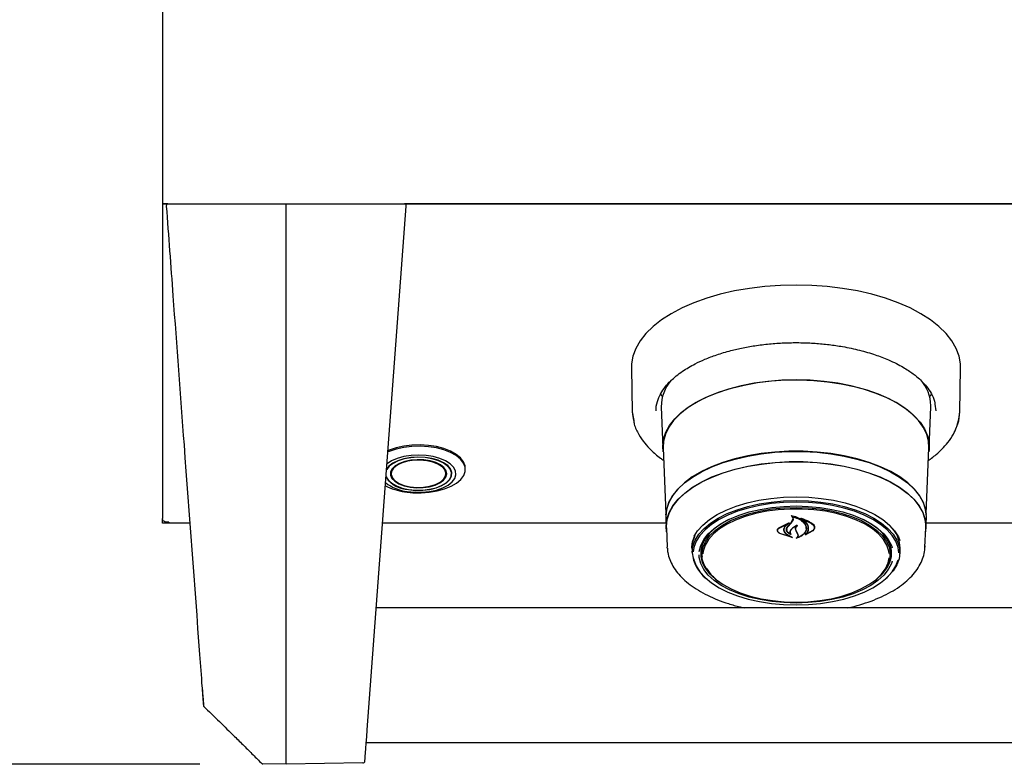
# Model space of a CAD drawing. Header units: inches. Extents: x 31 to 206, y 23 to 145.
# Tile 26 of 65: x 55.84 to 64.97, y 95.43 to 102.34. Entities that reach past the tile are written whole.
import ezdxf

# ---------------------------------------------------------------- set-up
doc = ezdxf.new("R2010")
doc.units = ezdxf.units.IN
doc.header["$LTSCALE"] = 16
doc.header["$MEASUREMENT"] = 0
doc.layers.add('FORMAT', color=7, linetype='Continuous')
doc.styles.add('SLDTEXTSTYLE0', font='TXT', dxfattribs={"width": 0.75})
doc.dimstyles.new('SLDDIMSTYLE1', dxfattribs={"dimtxt": 1.5, "dimasz": 2.08, "dimexe": 0, "dimexo": 0.0625, "dimgap": 0.375, "dimtad": 0, "dimtih": 1, "dimtoh": 1, "dimdec": 0, "dimrnd": 1e-09, "dimzin": 12, "dimdsep": 46, "dimlunit": 5, "dimtxsty": 'SLDTEXTSTYLE0', "dimsah": 1, "dimcen": 0.09, "dimadec": 0, "dimazin": 3, "dimtfac": 1, "dimtdec": 0, "dimtofl": 0, "dimtmove": 0, "dimatfit": 3, "dimfxl": 1, "dimfrac": 2, "dimtolj": 1, "dimtzin": 12, "dimarcsym": 0})

# ---------------------------------------------------------------- blocks, each defined once
blk = doc.blocks.new('_D_9')
at = {"layer": 'FORMAT'}
for p, q in [((60.5622, 123.0504), (42.0969, 123.0504)), ((44.0969, 123.0504), (44.0969, 110.4545)), ((44.0969, 95.4336), (44.0969, 108.0295)), ((57.5118, 95.4336), (42.0969, 95.4336))]:
    blk.add_line(p, q, dxfattribs=at)
for points in [[(44.0969, 123.0504), (43.7769, 120.9704), (44.4169, 120.9704)], [(44.0969, 95.4336), (44.4169, 97.5136), (43.7769, 97.5136)]]:
    blk.add_solid(points, dxfattribs=at)
at = {"layer": 'FORMAT', "insert": (42.7969, 109.9631), "char_height": 1.5, "attachment_point": 1, "style": 'SLDTEXTSTYLE0'}
blk.add_mtext('3A', dxfattribs=at)

msp = doc.modelspace()

# ---------------------------------------------------------------- linework, layer by layer
at = {"color": 7, "linetype": 'Continuous', "lineweight": 25}
for p, q in [((57.1635, 116.3537), (57.1635, 100.6513)), ((57.1635, 100.6513), (57.1635, 100.629)), ((57.1635, 100.629), (57.9135, 100.629)), ((57.1635, 100.629), (57.1635, 100.6286)), ((57.2134, 100.6286), (57.1635, 100.6286)), ((57.1635, 100.6286), (57.1635, 97.7113)), ((57.1995, 100.6095), (57.1995, 100.609)), ((57.1995, 100.609), (57.1995, 100.6075)), ((57.9135, 100.629), (101.9135, 100.629)), ((58.3118, 100.5975), (58.3118, 100.629)), ((59.0627, 95.7521), (59.4236, 100.6075)), ((100.4172, 100.6286), (59.4097, 100.6286)), ((59.4236, 100.609), (59.4236, 100.6095)), ((59.4236, 100.6075), (59.4236, 100.609)), ((58.3118, 95.7348), (58.3118, 100.5975)), ((61.5123, 99.1049), (61.5205, 98.7)), ((64.5564, 98.7), (64.5646, 99.1049)), ((61.7965, 98.8431), (61.782, 98.8699)), ((64.2949, 98.8699), (64.2808, 98.8438)), ((61.5205, 98.7), (61.5333, 98.6212)), ((61.7887, 98.746), (61.804, 98.3677)), ((64.2729, 98.3677), (64.2882, 98.746)), ((64.2882, 98.746), (64.2885, 98.7586)), ((64.3266, 98.7722), (64.336, 98.7112)), ((61.8062, 98.3673), (61.8309, 97.7552)), ((64.2461, 97.7552), (64.2707, 98.3673)), ((59.2854, 98.1583), (59.2831, 98.1349)), ((59.7938, 98.1349), (59.7915, 98.1583)), ((59.8436, 98.1266), (59.8436, 98.1512)), ((59.9715, 98.1658), (59.9715, 98.1778)), ((57.1635, 97.7087), (57.1635, 97.7113)), ((57.1635, 97.6697), (57.1635, 97.7087)), ((61.8301, 97.7189), (61.8339, 97.6254)), ((62.9926, 97.6761), (63.0101, 97.703)), ((62.9944, 97.6697), (63.012, 97.6953)), ((62.9999, 97.7365), (62.9999, 97.7271)), ((63.0101, 97.703), (63.0119, 97.7125)), ((63.0958, 97.7081), (63.0958, 97.7005)), ((64.243, 97.6254), (64.2468, 97.7189)), ((57.2225, 97.6697), (57.1635, 97.6697)), ((57.2225, 97.6776), (57.2225, 97.6697)), ((57.4179, 97.6697), (57.2225, 97.6697)), ((61.8321, 97.6697), (59.2052, 97.6697)), ((61.8362, 97.6254), (61.8434, 97.4469)), ((62.8676, 97.6025), (62.8676, 97.6001)), ((62.8802, 97.6262), (62.9723, 97.6706)), ((62.8817, 97.6219), (62.9596, 97.6594)), ((62.9248, 97.6088), (62.9248, 97.616)), ((62.9608, 97.6585), (62.933, 97.6338)), ((62.9516, 97.6104), (62.9516, 97.6081)), ((62.9734, 97.6695), (62.9611, 97.6605)), ((62.9611, 97.6589), (62.9611, 97.664)), ((62.9622, 97.6334), (62.9944, 97.6697)), ((63.0441, 97.5874), (63.0352, 97.607)), ((63.046, 97.5868), (63.0371, 97.6053)), ((63.1932, 97.5988), (63.125, 97.56)), ((63.1916, 97.5975), (63.1318, 97.564)), ((63.1321, 97.6198), (63.1321, 97.6227)), ((63.2087, 97.627), (63.2087, 97.6308)), ((64.2335, 97.4469), (64.2407, 97.6254)), ((65.5091, 97.6697), (64.2448, 97.6697)), ((63.0033, 97.5358), (62.8882, 97.5733)), ((62.995, 97.5397), (62.8894, 97.5733)), ((62.9517, 97.5651), (62.996, 97.5407)), ((62.9531, 97.5662), (63.0043, 97.5369)), ((62.9874, 97.5665), (62.9874, 97.5666)), ((63.0558, 97.5642), (63.0441, 97.5874)), ((63.0577, 97.5645), (63.046, 97.5868)), ((63.0577, 97.5551), (63.0577, 97.5654)), ((63.1303, 97.5647), (63.1303, 97.5645)), ((61.8439, 97.438), (61.8434, 97.4469)), ((62.0732, 97.44), (62.0733, 97.4497)), ((62.0743, 97.4286), (62.0741, 97.4384)), ((62.0743, 97.4286), (62.0759, 97.3867)), ((62.1635, 97.4267), (62.1672, 97.4674)), ((62.1636, 97.4179), (62.1635, 97.4267)), ((62.1636, 97.4179), (62.1656, 97.3695)), ((63.9113, 97.3695), (63.9133, 97.4179)), ((64.001, 97.3867), (64.0026, 97.4286)), ((64.2338, 97.459), (64.2335, 97.4469)), ((100.6801, 96.8843), (59.1469, 96.8843)), ((57.5432, 95.9841), (57.5434, 95.9812)), ((58.3118, 95.4336), (58.3118, 95.7348)), ((59.054, 95.6343), (100.7729, 95.6343)), ((58.3118, 95.4336), (58.0959, 95.4373)), ((59.0217, 95.446), (58.3118, 95.4336))]:
    msp.add_line(p, q, dxfattribs=at)
at = {"color": 7, "linetype": 'Continuous', "lineweight": 25, "flags": 128}
for points in [[(64.5646, 99.1049), (64.5634, 99.1439), (64.5504, 99.2165), (64.5237, 99.2882), (64.4834, 99.3583), (64.4298, 99.4261), (64.3636, 99.4911), (64.2853, 99.5527), (64.1956, 99.6102), (64.0953, 99.6631), (63.9853, 99.7111), (63.8667, 99.7535), (63.7406, 99.7901), (63.608, 99.8205), (63.4702, 99.8445), (63.3285, 99.8618), (63.1842, 99.8722), (63.0385, 99.8757), (62.8928, 99.8722), (62.7484, 99.8618), (62.6067, 99.8445), (62.4689, 99.8205), (62.3363, 99.7901), (62.2102, 99.7535), (62.0916, 99.7111), (61.9816, 99.6631), (61.8813, 99.6102), (61.7916, 99.5527), (61.7133, 99.4911), (61.6471, 99.4261), (61.5935, 99.3583), (61.5532, 99.2882), (61.5265, 99.2165), (61.5135, 99.1439), (61.5123, 99.1049)], [(61.8076, 98.3311), (61.8037, 98.3802), (61.8107, 98.4458), (61.8316, 98.5107), (61.8662, 98.5741), (61.9141, 98.6353), (61.9747, 98.6936), (62.0473, 98.7484), (62.1312, 98.799), (62.2254, 98.8448), (62.3287, 98.8854), (62.4402, 98.9202), (62.5584, 98.949), (62.682, 98.9713), (62.8097, 98.9869), (62.9399, 98.9956), (63.0713, 98.9973), (63.2023, 98.9921), (63.3315, 98.9799), (63.4573, 98.961), (63.5784, 98.9354), (63.6934, 98.9036), (63.8009, 98.8658), (63.8998, 98.8225), (63.989, 98.7742), (64.0674, 98.7215), (64.1341, 98.6649), (64.1884, 98.605), (64.2297, 98.5426), (64.2575, 98.4784), (64.2714, 98.4131), (64.2714, 98.3473), (64.2693, 98.3311)], [(63.0385, 98.996), (62.9074, 98.9925), (62.7779, 98.9821), (62.6513, 98.9648), (62.5292, 98.941), (62.4127, 98.9107), (62.3034, 98.8744), (62.2024, 98.8326), (62.1109, 98.7856), (62.0299, 98.734), (61.9603, 98.6784), (61.9029, 98.6194), (61.8584, 98.5577), (61.8273, 98.4939), (61.8098, 98.4289), (61.8062, 98.3673)], [(64.2707, 98.3673), (64.2671, 98.4289), (64.2496, 98.4939), (64.2185, 98.5577), (64.174, 98.6194), (64.1166, 98.6784), (64.047, 98.734), (63.966, 98.7856), (63.8745, 98.8326), (63.7735, 98.8744), (63.6642, 98.9107), (63.5478, 98.941), (63.4256, 98.9648), (63.299, 98.9821), (63.1695, 98.9925), (63.0385, 98.996)], [(61.5205, 98.7), (61.5219, 98.6743), (61.5308, 98.6192)], [(64.5291, 98.5642), (64.5487, 98.6311), (64.5564, 98.7)], [(59.9715, 98.1778), (59.9694, 98.199), (59.9549, 98.2372), (59.927, 98.2734), (59.8866, 98.3065), (59.8351, 98.3356), (59.7739, 98.3595), (59.7053, 98.3776), (59.6312, 98.3893), (59.5542, 98.3942), (59.4767, 98.3921), (59.4011, 98.3831), (59.33, 98.3676), (59.2656, 98.3459), (59.2523, 98.3403)], [(59.4081, 97.9593), (59.484, 97.951), (59.5616, 97.9496), (59.6384, 97.9552), (59.712, 97.9675), (59.7801, 97.9861), (59.8404, 98.0106), (59.891, 98.0401), (59.9302, 98.0736), (59.9569, 98.11), (59.9701, 98.1483), (59.9694, 98.1871), (59.9549, 98.2252), (59.927, 98.2615), (59.8866, 98.2946), (59.8351, 98.3236), (59.7739, 98.3476), (59.7053, 98.3657), (59.6312, 98.3774), (59.5542, 98.3822), (59.4767, 98.3802), (59.4011, 98.3712), (59.33, 98.3556), (59.2656, 98.334), (59.2542, 98.3292)], [(64.2468, 97.7189), (64.247, 97.7311), (64.2399, 97.7964), (64.2188, 97.861), (64.1838, 97.924), (64.1353, 97.9848), (64.074, 98.0426), (64.0006, 98.0968), (63.9159, 98.1466), (63.8209, 98.1916), (63.7167, 98.2312), (63.6046, 98.265), (63.4858, 98.2924), (63.3618, 98.3133), (63.234, 98.3274), (63.1039, 98.3345), (62.973, 98.3345), (62.8429, 98.3274), (62.7151, 98.3133), (62.5911, 98.2924), (62.4723, 98.265), (62.3602, 98.2312), (62.256, 98.1916), (62.161, 98.1466), (62.0763, 98.0968), (62.0029, 98.0426), (61.9416, 97.9848), (61.8932, 97.924), (61.8581, 97.861), (61.837, 97.7964), (61.8299, 97.7311), (61.8301, 97.7189)], [(61.8324, 97.7446), (61.8392, 97.7955), (61.8603, 97.8599), (61.8953, 97.9228), (61.9436, 97.9835), (62.0048, 98.0412), (62.0781, 98.0953), (62.1626, 98.145), (62.2575, 98.19), (62.3615, 98.2295), (62.4734, 98.2632), (62.5919, 98.2906), (62.7157, 98.3114), (62.8433, 98.3255), (62.9731, 98.3325), (63.1038, 98.3325), (63.2336, 98.3255), (63.3612, 98.3114), (63.485, 98.2906), (63.6035, 98.2632), (63.7154, 98.2295), (63.8194, 98.19), (63.9143, 98.145), (63.9988, 98.0953), (64.0721, 98.0412), (64.1333, 97.9835), (64.1817, 97.9228), (64.2166, 97.8599), (64.2377, 97.7955), (64.2443, 97.7483)], [(59.4466, 97.9811), (59.5113, 97.9747), (59.5773, 97.9753), (59.6415, 97.983), (59.7008, 97.9975), (59.7525, 98.0179), (59.7943, 98.0435), (59.824, 98.0729), (59.8404, 98.1049), (59.8427, 98.1378), (59.8308, 98.1703), (59.8052, 98.2007), (59.7671, 98.2276), (59.7184, 98.2498), (59.6612, 98.2663), (59.5983, 98.2762), (59.5325, 98.2792), (59.4671, 98.275), (59.405, 98.2638), (59.3491, 98.2463), (59.3021, 98.2231), (59.2662, 98.1955), (59.2429, 98.1646), (59.2418, 98.1624)], [(59.4455, 97.9793), (59.511, 97.9727), (59.5778, 97.9734), (59.6428, 97.9812), (59.7029, 97.9958), (59.7553, 98.0165), (59.7976, 98.0424), (59.8277, 98.0722), (59.8443, 98.1046), (59.8467, 98.138), (59.8346, 98.1708), (59.8087, 98.2016), (59.7701, 98.2289), (59.7207, 98.2514), (59.6628, 98.2681), (59.599, 98.2782), (59.5325, 98.2811), (59.4662, 98.2769), (59.4033, 98.2656), (59.3467, 98.2478), (59.2991, 98.2244), (59.2626, 98.1964), (59.2437, 98.173)], [(59.4343, 97.9616), (59.5029, 97.9545), (59.5729, 97.9544), (59.6415, 97.9614), (59.7059, 97.9752), (59.7635, 97.9951), (59.8118, 98.0205), (59.8489, 98.0502), (59.8734, 98.083), (59.8841, 98.1176), (59.8806, 98.1526), (59.8632, 98.1865), (59.8325, 98.2179), (59.7897, 98.2457), (59.7366, 98.2685), (59.6754, 98.2855), (59.6087, 98.2961), (59.539, 98.2997), (59.4693, 98.2962), (59.4025, 98.2858), (59.3412, 98.2688), (59.288, 98.2461), (59.2461, 98.2192)], [(59.46, 98.0023), (59.5194, 97.9966), (59.58, 97.9979), (59.6382, 98.0061), (59.6911, 98.0209), (59.7358, 98.0413), (59.7698, 98.0664), (59.7913, 98.0947), (59.7992, 98.1247), (59.7931, 98.1548), (59.7732, 98.1834), (59.7407, 98.209), (59.6973, 98.2301), (59.6453, 98.2456), (59.5875, 98.2547), (59.5271, 98.2569), (59.4673, 98.2521), (59.4114, 98.2405), (59.3623, 98.2228), (59.3227, 98.1999), (59.2947, 98.173), (59.2799, 98.1437), (59.279, 98.1134), (59.2921, 98.0838), (59.3184, 98.0566), (59.3567, 98.0331), (59.4047, 98.0147), (59.46, 98.0023)], [(59.3224, 98.0601), (59.3083, 98.0728), (59.2888, 98.1008), (59.2828, 98.1304), (59.2905, 98.1598), (59.3117, 98.1875), (59.345, 98.2121), (59.3888, 98.2322), (59.4406, 98.2466), (59.4978, 98.2547), (59.5571, 98.256), (59.6154, 98.2504)], [(59.4621, 98.0056), (59.5222, 98), (59.5833, 98.0017), (59.6418, 98.0107), (59.6942, 98.0265), (59.7376, 98.048), (59.7695, 98.0741), (59.7879, 98.1033), (59.7918, 98.1338), (59.781, 98.1639), (59.7561, 98.1919), (59.7185, 98.216), (59.6705, 98.235), (59.6148, 98.2476), (59.5547, 98.2532), (59.4936, 98.2515), (59.4351, 98.2425), (59.3827, 98.2268), (59.3393, 98.2052), (59.3074, 98.1791), (59.289, 98.1499), (59.2851, 98.1194), (59.2959, 98.0893), (59.3208, 98.0614), (59.3584, 98.0372), (59.4064, 98.0183), (59.4621, 98.0056)], [(59.6154, 98.2504), (59.6696, 98.2383), (59.7167, 98.2202), (59.7541, 98.1972), (59.78, 98.1704), (59.7928, 98.1415), (59.792, 98.1118), (59.7774, 98.083), (59.7547, 98.0603)], [(61.8377, 97.5883), (61.8337, 97.6375), (61.8407, 97.7027), (61.8618, 97.767), (61.8967, 97.8299), (61.945, 97.8905), (62.0061, 97.9481), (62.0793, 98.0021), (62.1638, 98.0518), (62.2585, 98.0967), (62.3623, 98.1361), (62.4741, 98.1698), (62.5925, 98.1972), (62.7161, 98.218), (62.8435, 98.232), (62.9732, 98.2391), (63.1037, 98.2391), (63.2334, 98.232), (63.3608, 98.218), (63.4844, 98.1972), (63.6028, 98.1698), (63.7146, 98.1361), (63.8184, 98.0967), (63.9131, 98.0518), (63.9976, 98.0021), (64.0708, 97.9481), (64.1319, 97.8905), (64.1802, 97.8299), (64.2151, 97.767), (64.2362, 97.7027), (64.2432, 97.6375), (64.2392, 97.5883)], [(61.8362, 97.6254), (61.836, 97.6375), (61.843, 97.7025), (61.8641, 97.7668), (61.8989, 97.8295), (61.9471, 97.89), (62.0081, 97.9475), (62.0811, 98.0014), (62.1654, 98.051), (62.26, 98.0958), (62.3636, 98.1352), (62.4752, 98.1688), (62.5934, 98.1961), (62.7167, 98.2169), (62.8439, 98.2309), (62.9733, 98.2379), (63.1036, 98.2379), (63.233, 98.2309), (63.3602, 98.2169), (63.4835, 98.1961), (63.6017, 98.1688), (63.7133, 98.1352), (63.8169, 98.0958), (63.9115, 98.051), (63.9958, 98.0014), (64.0688, 97.9475), (64.1298, 97.89), (64.178, 97.8295), (64.2128, 97.7668), (64.2339, 97.7025), (64.241, 97.6375), (64.2407, 97.6254)], [(59.2367, 98.1041), (59.2384, 98.099), (59.2572, 98.0674), (59.2893, 98.0386), (59.3329, 98.0139), (59.3862, 97.9944), (59.4466, 97.9811)], [(62.0758, 97.3964), (62.0828, 97.4544), (62.1037, 97.5116), (62.1383, 97.5671), (62.186, 97.6201), (62.2462, 97.6699), (62.3179, 97.7156), (62.4001, 97.7567), (62.4916, 97.7926), (62.5911, 97.8226), (62.6971, 97.8465), (62.8081, 97.8638), (62.9224, 97.8743), (63.0385, 97.8778), (63.1545, 97.8743), (63.2688, 97.8638), (63.3798, 97.8465), (63.4858, 97.8226), (63.5853, 97.7926), (63.6768, 97.7567), (63.759, 97.7156), (63.8307, 97.6699), (63.8909, 97.6201), (63.9386, 97.5671), (63.9732, 97.5116), (63.9941, 97.4544), (64.0012, 97.3964), (63.9941, 97.3384), (63.9732, 97.2812), (63.9386, 97.2257), (63.8909, 97.1727), (63.8712, 97.1549)], [(63.0385, 97.8633), (62.9236, 97.8598), (62.8104, 97.8494), (62.7005, 97.8323), (62.5955, 97.8087), (62.497, 97.7789), (62.4064, 97.7434), (62.325, 97.7027), (62.254, 97.6574), (62.1945, 97.6082), (62.1473, 97.5557), (62.113, 97.5008), (62.0923, 97.4442), (62.0859, 97.4027)], [(62.094, 97.549), (62.1251, 97.5974), (62.1735, 97.6512), (62.2345, 97.7017), (62.3073, 97.7481), (62.3907, 97.7898), (62.4835, 97.8262), (62.5845, 97.8567), (62.6921, 97.8809), (62.8047, 97.8985), (62.9207, 97.9091), (63.0385, 97.9127), (63.1562, 97.9091), (63.2722, 97.8985), (63.3849, 97.8809), (63.4924, 97.8567), (63.5934, 97.8262), (63.6862, 97.7898), (63.7696, 97.7481), (63.8424, 97.7017), (63.9034, 97.6512), (63.9518, 97.5974), (63.9869, 97.5411), (64.0005, 97.509)], [(63.9914, 97.3947), (63.9846, 97.4442), (63.9639, 97.5008), (63.9296, 97.5557), (63.8824, 97.6082), (63.8229, 97.6574), (63.7519, 97.7027), (63.6705, 97.7434), (63.5799, 97.7789), (63.4814, 97.8087), (63.3764, 97.8323), (63.2665, 97.8494), (63.1533, 97.8598), (63.0385, 97.8633)], [(62.1407, 97.4063), (62.1407, 97.4063), (62.1548, 97.4623), (62.1829, 97.517), (62.2245, 97.5696), (62.2789, 97.6191), (62.3453, 97.6648), (62.4227, 97.7059), (62.5097, 97.7419), (62.6051, 97.7722), (62.7073, 97.7963), (62.8147, 97.8137), (62.9257, 97.8243), (63.0385, 97.8278)], [(62.275, 97.1666), (62.2644, 97.1764), (62.2191, 97.2275), (62.1873, 97.2812), (62.1694, 97.3364), (62.1659, 97.3923), (62.1766, 97.448), (62.2015, 97.5025), (62.2401, 97.555), (62.2919, 97.6046), (62.3559, 97.6505), (62.4311, 97.6919), (62.5163, 97.7281), (62.61, 97.7586), (62.7108, 97.7829), (62.817, 97.8005), (62.9268, 97.8112), (63.0385, 97.8148)], [(63.9014, 97.3883), (63.8983, 97.4101), (63.8806, 97.4647), (63.8491, 97.5178), (63.8043, 97.5684), (63.7469, 97.6157), (63.6779, 97.659), (63.5984, 97.6975), (63.5097, 97.7306), (63.4133, 97.7578), (63.3107, 97.7785), (63.2036, 97.7926), (63.0938, 97.7997), (62.9831, 97.7997), (62.8733, 97.7926), (62.7662, 97.7785), (62.6636, 97.7578), (62.5672, 97.7306), (62.4785, 97.6975), (62.399, 97.659), (62.33, 97.6157), (62.2726, 97.5684), (62.2278, 97.5178), (62.1963, 97.4647), (62.1786, 97.4101), (62.1752, 97.385)], [(63.0385, 97.8278), (63.1512, 97.8243), (63.2622, 97.8137), (63.3696, 97.7963), (63.4718, 97.7722), (63.5672, 97.7419), (63.6542, 97.7059), (63.7316, 97.6648), (63.798, 97.6191), (63.8524, 97.5696), (63.894, 97.517), (63.9221, 97.4623), (63.9296, 97.4393)], [(63.0385, 97.8148), (63.1501, 97.8112), (63.2599, 97.8005), (63.3661, 97.7829), (63.4669, 97.7586), (63.5606, 97.7281), (63.6458, 97.6919), (63.721, 97.6505), (63.785, 97.6046), (63.8368, 97.555), (63.8754, 97.5025), (63.9003, 97.448), (63.9111, 97.3923), (63.9075, 97.3364), (63.8896, 97.2812), (63.8578, 97.2275), (63.8125, 97.1764), (63.8019, 97.1666)], [(62.4157, 97.7026), (62.3561, 97.67), (62.2907, 97.625), (62.2371, 97.5763), (62.1962, 97.5246), (62.1685, 97.4707), (62.1546, 97.4156), (62.1546, 97.36), (62.1685, 97.3048), (62.1962, 97.2509), (62.2371, 97.1992), (62.2907, 97.1505), (62.3197, 97.1291)], [(63.7572, 97.1291), (63.7862, 97.1505), (63.8398, 97.1992), (63.8807, 97.2509), (63.9084, 97.3048), (63.9223, 97.36), (63.9223, 97.4156), (63.9084, 97.4707), (63.8807, 97.5246), (63.8398, 97.5763), (63.7862, 97.625), (63.7208, 97.67), (63.6612, 97.7026)], [(62.0741, 97.4384), (62.0811, 97.4965), (62.099, 97.5473)], [(62.1547, 97.417), (62.1614, 97.373), (62.1666, 97.3554)], [(63.9097, 97.4674), (63.9135, 97.4267), (63.9133, 97.4179)], [(63.9103, 97.3554), (63.9155, 97.373), (63.9222, 97.417)], [(62.0903, 97.3381), (62.0923, 97.3293), (62.113, 97.2727), (62.1473, 97.2177), (62.1945, 97.1653), (62.254, 97.116), (62.325, 97.0707), (62.4064, 97.03), (62.497, 96.9945), (62.5955, 96.9647), (62.7005, 96.9411), (62.8104, 96.924), (62.9236, 96.9136), (63.0385, 96.9102), (63.1533, 96.9136), (63.2665, 96.924), (63.3764, 96.9411), (63.4814, 96.9647), (63.5799, 96.9945), (63.6705, 97.03), (63.7519, 97.0707), (63.8229, 97.116), (63.8824, 97.1653), (63.9296, 97.2177), (63.9639, 97.2727), (63.9846, 97.329)], [(63.9296, 97.3167), (63.9221, 97.2938), (63.894, 97.2391), (63.8524, 97.1866), (63.798, 97.1371), (63.7316, 97.0914), (63.6542, 97.0502), (63.5672, 97.0142), (63.4718, 96.9839), (63.3696, 96.9599), (63.2622, 96.9424), (63.1512, 96.9318), (63.0385, 96.9283), (62.9257, 96.9318), (62.8147, 96.9424), (62.7073, 96.9599), (62.6051, 96.9839), (62.5097, 97.0142), (62.4227, 97.0502), (62.3453, 97.0914), (62.2789, 97.1371), (62.2245, 97.1866), (62.1829, 97.2391), (62.1548, 97.2938), (62.1407, 97.3498), (62.1389, 97.3753)], [(63.0385, 96.9367), (63.1489, 96.9403), (63.2576, 96.9508), (63.3626, 96.9683), (63.4623, 96.9923), (63.5551, 97.0225), (63.6394, 97.0584), (63.7138, 97.0993), (63.7772, 97.1447), (63.8284, 97.1938), (63.8666, 97.2457), (63.8912, 97.2997), (63.9012, 97.347)], [(62.2083, 97.2492), (62.2103, 97.2457), (62.2486, 97.1938), (62.2998, 97.1447), (62.3631, 97.0993), (62.4375, 97.0584), (62.5218, 97.0225), (62.6146, 96.9923), (62.7143, 96.9683), (62.8193, 96.9508), (62.928, 96.9403), (63.0385, 96.9367)]]:
    msp.add_lwpolyline(points, dxfattribs=at)
at = {"color": 7, "linetype": 'Continuous', "lineweight": 25}
for centre, radius, start, end in [((57.2195, 100.6095), 0.02, 103.85044, 180), ((59.4036, 100.6095), 0.02, 0, 76.11833), ((62.1621, 98.7488), 0.3734, 139.12259, 180.4177), ((63.9101, 98.7465), 0.3786, 1.83332, 41.29707), ((59.4752, 98.3442), 0.3848, 231.00466, 263.89358), ((59.4588, 98.2519), 0.2729, 215.53808, 267.19746), ((59.4928, 98.5547), 0.6013, 244.16229, 261.9031), ((60.2, 99.986), 3.6241, 319.61199, 320.40469), ((63.7081, 97.4304), 0.2946, 359.6602, 46.89995), ((63.7318, 97.438), 0.2715, 354.11062, 39.3385), ((62.407, 97.4189), 0.332, 183.88682, 232.67547), ((57.5633, 95.9825), 0.02, 183.6125, 224.07946), ((58.0963, 95.4573), 0.02, 224.93304, 268.9933), ((59.0214, 95.4659), 0.02, 271.14269, 355.74999)]:
    msp.add_arc(centre, radius, start, end, dxfattribs=at)
msp.add_ellipse((59.0914, 96.1378), major_axis=(0.05, 0.6733), ratio=0.000008, start_param=3.13552, end_param=4.102484, dxfattribs=at)
for points, knots in [([(57.1888, 100.629), (57.19, 100.6283), (57.1952, 100.6254), (57.2023, 100.6253), (57.2078, 100.6253)], [0, 0, 0, 0, 0.228877, 1, 1, 1, 1]), ([(57.1995, 100.6075), (57.2201, 100.3303), (57.275, 99.5925), (57.3779, 98.2071), (57.4676, 97.0005), (57.5231, 96.2543), (57.5303, 96.1564)], [0, 0, 0, 0, 0.186695, 0.496993, 0.934009, 1, 1, 1, 1]), ([(61.754, 98.7964), (61.7629, 98.8209), (61.7796, 98.867), (61.8232, 98.9309), (61.8868, 99.0015), (61.9765, 99.074), (62.0876, 99.1394), (62.1956, 99.1896), (62.3054, 99.2313), (62.4245, 99.2668), (62.5489, 99.2955), (62.6741, 99.3172), (62.8075, 99.3327), (62.9444, 99.3413), (63.0808, 99.3426), (63.2148, 99.3369), (63.3453, 99.3247), (63.4844, 99.3042), (63.6289, 99.2736), (63.7709, 99.2318), (63.8834, 99.1887), (63.968, 99.1491), (64.0298, 99.1155), (64.0807, 99.0838), (64.1233, 99.0539), (64.164, 99.0217), (64.207, 98.9826), (64.2528, 98.9321), (64.2943, 98.8694), (64.3213, 98.8147), (64.3255, 98.7808), (64.3266, 98.7722)], [0, 0, 0, 0, 0.0423699, 0.0798834, 0.1118865, 0.1678808, 0.2162664, 0.248876, 0.285468, 0.3260423, 0.3590951, 0.3943888, 0.4313014, 0.4678785, 0.5039755, 0.539591, 0.5747233, 0.6093713, 0.6547977, 0.6993251, 0.7402817, 0.7675505, 0.7918573, 0.8132031, 0.8325556, 0.8507601, 0.8751767, 0.9057809, 0.9425481, 0.9854612, 1, 1, 1, 1]), ([(61.7409, 98.7112), (61.7414, 98.7392), (61.7418, 98.7676), (61.7538, 98.796), (61.754, 98.7964)], [0, 0, 0, 0, 0.985517, 1, 1, 1, 1]), ([(64.5255, 98.5579), (64.5302, 98.5682), (64.5514, 98.6146), (64.5542, 98.6626), (64.5564, 98.7)], [0, 0, 0, 0, 0.222204, 1, 1, 1, 1]), ([(61.5333, 98.6212), (61.5348, 98.6097), (61.5407, 98.5647), (61.5764, 98.4936), (61.6303, 98.4129), (61.6977, 98.3407), (61.7565, 98.2879), (61.8005, 98.2587), (61.8108, 98.2519)], [0, 0, 0, 0, 0.083413, 0.326582, 0.538171, 0.718834, 0.934306, 1, 1, 1, 1]), ([(64.266, 98.2509), (64.2759, 98.2577), (64.3012, 98.2753), (64.3433, 98.3093), (64.3956, 98.3569), (64.4509, 98.4195), (64.4988, 98.4877), (64.5173, 98.5364), (64.5255, 98.5579)], [0, 0, 0, 0, 0.076824, 0.198434, 0.360762, 0.563926, 0.808035, 1, 1, 1, 1]), ([(57.2225, 97.6776), (57.2162, 97.6769), (57.2029, 97.6755), (57.1847, 97.6806), (57.1706, 97.6906), (57.1642, 97.7019), (57.1636, 97.709), (57.1635, 97.7113)], [0, 0, 0, 0, 0.201813, 0.431027, 0.660291, 0.889533, 1, 1, 1, 1]), ([(62.9923, 97.739), (62.9922, 97.7391), (62.992, 97.7392), (62.9919, 97.7394), (62.9919, 97.7397), (62.9919, 97.7399), (62.9921, 97.7401), (62.9924, 97.7402), (62.9927, 97.7403), (62.993, 97.7403), (62.9931, 97.7402), (62.9931, 97.7402)], [0, 0, 0, 0, 0.122856, 0.24592, 0.37057, 0.496091, 0.621004, 0.743657, 0.864164, 0.982646, 1, 1, 1, 1]), ([(62.9999, 97.7342), (62.9998, 97.7343), (62.998, 97.7363), (62.9951, 97.7377), (62.9923, 97.739)], [0, 0, 0, 0, 0.049902, 1, 1, 1, 1]), ([(62.9931, 97.7402), (63.0114, 97.7356), (63.0498, 97.7259), (63.0961, 97.6976), (63.1187, 97.6715), (63.126, 97.6566), (63.1269, 97.6548)], [0, 0, 0, 0, 0.296387, 0.623257, 0.953009, 1, 1, 1, 1]), ([(63.0012, 97.7277), (63.0011, 97.7278), (63.0009, 97.7278), (63.0006, 97.7277), (63.0003, 97.7276), (63, 97.7275), (62.9999, 97.7273), (62.9999, 97.7271), (63, 97.7269), (63.0001, 97.7268), (63.0002, 97.7267)], [0, 0, 0, 0, 0.125566, 0.251356, 0.377064, 0.50344, 0.63133, 0.760553, 0.890278, 1, 1, 1, 1]), ([(63.012, 97.6953), (63.0131, 97.6989), (63.0154, 97.706), (63.0113, 97.7168), (63.0049, 97.7235), (63.0006, 97.7264), (63.0002, 97.7267)], [0, 0, 0, 0, 0.322037, 0.644198, 0.96662, 1, 1, 1, 1]), ([(63.0012, 97.7277), (63.0195, 97.7228), (63.0572, 97.7125), (63.1017, 97.6847), (63.1173, 97.6613), (63.1249, 97.6498)], [0, 0, 0, 0, 0.321885, 0.666051, 1, 1, 1, 1]), ([(63.0838, 97.7128), (63.0837, 97.7128), (63.0836, 97.7129), (63.0834, 97.7131), (63.0834, 97.7134), (63.0835, 97.7136), (63.0837, 97.7138), (63.084, 97.7139), (63.0843, 97.714), (63.0846, 97.714), (63.0848, 97.7139), (63.0848, 97.7139)], [0, 0, 0, 0, 0.117537, 0.23469, 0.35344, 0.473504, 0.593344, 0.711643, 0.82787, 0.942304, 1, 1, 1, 1]), ([(63.1512, 97.6042), (63.1522, 97.6173), (63.1542, 97.6436), (63.1307, 97.6812), (63.1026, 97.7029), (63.0852, 97.7121), (63.0838, 97.7128)], [0, 0, 0, 0, 0.324347, 0.648698, 0.97259, 1, 1, 1, 1]), ([(63.0848, 97.7139), (63.1109, 97.7051), (63.1518, 97.6913), (63.1822, 97.6699), (63.1932, 97.6621)], [0, 0, 0, 0, 0.635987, 1, 1, 1, 1]), ([(63.0973, 97.7011), (63.0972, 97.7011), (63.097, 97.7011), (63.0966, 97.7011), (63.0963, 97.701), (63.0961, 97.7009), (63.0959, 97.7007), (63.0958, 97.7005), (63.0959, 97.7003), (63.096, 97.7001), (63.0961, 97.7001), (63.0962, 97.7)], [0, 0, 0, 0, 0.116212, 0.232484, 0.348802, 0.465625, 0.583872, 0.703048, 0.823068, 0.942762, 1, 1, 1, 1]), ([(63.1532, 97.602), (63.1541, 97.6145), (63.1561, 97.6394), (63.1344, 97.6743), (63.1083, 97.6919), (63.0962, 97.7)], [0, 0, 0, 0, 0.348802, 0.697654, 1, 1, 1, 1]), ([(63.0973, 97.7011), (63.1226, 97.692), (63.1578, 97.6793), (63.1842, 97.661), (63.1916, 97.6559)], [0, 0, 0, 0, 0.7187582, 1, 1, 1, 1]), ([(62.8882, 97.5733), (62.8834, 97.5763), (62.8738, 97.5821), (62.8662, 97.5939), (62.8648, 97.6063), (62.8697, 97.6177), (62.8769, 97.6236), (62.8802, 97.6262)], [0, 0, 0, 0, 0.206321, 0.412589, 0.619967, 0.827569, 1, 1, 1, 1]), ([(62.8894, 97.5733), (62.8848, 97.576), (62.8756, 97.5813), (62.8682, 97.5921), (62.8669, 97.6034), (62.8715, 97.614), (62.8785, 97.6194), (62.8817, 97.6219)], [0, 0, 0, 0, 0.205667, 0.411398, 0.617781, 0.824283, 1, 1, 1, 1]), ([(62.933, 97.6338), (62.9287, 97.6269), (62.9233, 97.618), (62.9229, 97.6086), (62.9228, 97.6065)], [0, 0, 0, 0, 0.775735, 1, 1, 1, 1]), ([(62.9228, 97.6065), (62.9239, 97.5999), (62.9261, 97.5869), (62.9391, 97.5731), (62.9492, 97.5668), (62.9517, 97.5651)], [0, 0, 0, 0, 0.4270581, 0.8542619, 1, 1, 1, 1]), ([(62.9348, 97.637), (62.9306, 97.6299), (62.9253, 97.6206), (62.9249, 97.6109), (62.9248, 97.6088)], [0, 0, 0, 0, 0.779145, 1, 1, 1, 1]), ([(62.9248, 97.6088), (62.9259, 97.602), (62.928, 97.5885), (62.9409, 97.5744), (62.9507, 97.5678), (62.9531, 97.5662)], [0, 0, 0, 0, 0.4291024, 0.8582563, 1, 1, 1, 1]), ([(62.9907, 97.5624), (62.9836, 97.5659), (62.9684, 97.5735), (62.9537, 97.5901), (62.9479, 97.6093), (62.9516, 97.6258), (62.9582, 97.6347), (62.9604, 97.6377)], [0, 0, 0, 0, 0.199032, 0.4256198, 0.6540078, 0.8840998, 1, 1, 1, 1]), ([(62.9858, 97.566), (62.9793, 97.5696), (62.9655, 97.5774), (62.9533, 97.5935), (62.9501, 97.6116), (62.9553, 97.6252), (62.961, 97.632), (62.9622, 97.6334)], [0, 0, 0, 0, 0.211271, 0.452055, 0.6939, 0.936587, 1, 1, 1, 1]), ([(62.9608, 97.6585), (62.9609, 97.6585), (62.961, 97.6586), (62.9611, 97.6589), (62.9611, 97.6591), (62.9609, 97.6593), (62.9607, 97.6594), (62.9604, 97.6595), (62.96, 97.6595), (62.9598, 97.6595), (62.9596, 97.6595), (62.9596, 97.6594)], [0, 0, 0, 0, 0.118264, 0.236656, 0.355526, 0.474958, 0.594186, 0.712335, 0.829658, 0.945884, 1, 1, 1, 1]), ([(62.9723, 97.6706), (62.9724, 97.6706), (62.9726, 97.6707), (62.973, 97.6706), (62.9733, 97.6706), (62.9735, 97.6704), (62.9737, 97.6702), (62.9738, 97.67), (62.9738, 97.6698), (62.9736, 97.6696), (62.9735, 97.6695), (62.9734, 97.6695)], [0, 0, 0, 0, 0.113512, 0.226663, 0.339739, 0.453543, 0.569248, 0.686381, 0.804667, 0.92283, 1, 1, 1, 1]), ([(62.9898, 97.6055), (62.9866, 97.6004), (62.9802, 97.5901), (62.9817, 97.5764), (62.986, 97.569), (62.9873, 97.5667)], [0, 0, 0, 0, 0.40783, 0.815767, 1, 1, 1, 1]), ([(62.9916, 97.607), (62.9885, 97.6017), (62.9823, 97.5912), (62.9838, 97.5756), (62.9897, 97.5668), (62.9921, 97.5632)], [0, 0, 0, 0, 0.368987, 0.73795, 1, 1, 1, 1]), ([(63.0511, 97.6471), (63.0372, 97.6407), (63.0122, 97.629), (62.9967, 97.6128), (62.9898, 97.6055)], [0, 0, 0, 0, 0.5544372, 1, 1, 1, 1]), ([(63.0434, 97.6464), (63.0301, 97.639), (63.0093, 97.6274), (62.9963, 97.6124), (62.9916, 97.607)], [0, 0, 0, 0, 0.641487, 1, 1, 1, 1]), ([(63.0352, 97.607), (63.0341, 97.6131), (63.0319, 97.6251), (63.0384, 97.6382), (63.044, 97.6445), (63.0449, 97.6455)], [0, 0, 0, 0, 0.456282, 0.91253, 1, 1, 1, 1]), ([(63.0371, 97.6053), (63.0361, 97.6109), (63.0339, 97.6219), (63.0412, 97.6362), (63.0494, 97.6435), (63.0524, 97.6462)], [0, 0, 0, 0, 0.387703, 0.775504, 1, 1, 1, 1]), ([(63.1314, 97.6034), (63.1264, 97.5921), (63.1163, 97.5695), (63.0826, 97.5438), (63.054, 97.5335), (63.0415, 97.529)], [0, 0, 0, 0, 0.359988, 0.720088, 1, 1, 1, 1]), ([(63.0449, 97.6455), (63.0449, 97.6456), (63.045, 97.6457), (63.045, 97.646), (63.0449, 97.6462), (63.0447, 97.6464), (63.0444, 97.6465), (63.0441, 97.6465), (63.0437, 97.6465), (63.0435, 97.6464), (63.0434, 97.6464)], [0, 0, 0, 0, 0.12524, 0.250474, 0.376345, 0.501289, 0.625407, 0.747478, 0.868325, 1, 1, 1, 1]), ([(63.1295, 97.6016), (63.1245, 97.591), (63.1146, 97.5698), (63.0835, 97.5473), (63.059, 97.5379), (63.0498, 97.5344)], [0, 0, 0, 0, 0.384899, 0.769933, 1, 1, 1, 1]), ([(63.0511, 97.6471), (63.0512, 97.6471), (63.0514, 97.6472), (63.0517, 97.6472), (63.0521, 97.6472), (63.0524, 97.647), (63.0526, 97.6469), (63.0527, 97.6467), (63.0526, 97.6465), (63.0525, 97.6463), (63.0525, 97.6462), (63.0524, 97.6462)], [0, 0, 0, 0, 0.119442, 0.238593, 0.357477, 0.476344, 0.595921, 0.716621, 0.837904, 0.959604, 1, 1, 1, 1]), ([(63.1237, 97.5608), (63.1323, 97.57), (63.145, 97.5836), (63.1497, 97.5991), (63.1512, 97.6042)], [0, 0, 0, 0, 0.6702649, 1, 1, 1, 1]), ([(63.1249, 97.6498), (63.1289, 97.6379), (63.1343, 97.6218), (63.1305, 97.6058), (63.1295, 97.6016)], [0, 0, 0, 0, 0.736126, 1, 1, 1, 1]), ([(63.1269, 97.6548), (63.1309, 97.642), (63.1364, 97.6248), (63.1325, 97.6078), (63.1314, 97.6034)], [0, 0, 0, 0, 0.739884, 1, 1, 1, 1]), ([(63.1304, 97.5648), (63.1383, 97.5739), (63.1485, 97.5858), (63.1523, 97.5989), (63.1532, 97.602)], [0, 0, 0, 0, 0.766376, 1, 1, 1, 1]), ([(63.1916, 97.6559), (63.1964, 97.6516), (63.206, 97.6429), (63.21, 97.627), (63.2061, 97.611), (63.1965, 97.602), (63.1916, 97.5975)], [0, 0, 0, 0, 0.249254, 0.498556, 0.748956, 1, 1, 1, 1]), ([(63.1932, 97.6621), (63.1981, 97.6574), (63.208, 97.648), (63.212, 97.6308), (63.208, 97.6135), (63.1981, 97.6037), (63.1932, 97.5988)], [0, 0, 0, 0, 0.2496933, 0.4993075, 0.7508164, 1, 1, 1, 1]), ([(62.0732, 97.4406), (62.0735, 97.4495), (62.0745, 97.476), (62.0829, 97.5147), (62.0982, 97.5441), (62.1045, 97.5561)], [0, 0, 0, 0, 0.229318, 0.685529, 1, 1, 1, 1]), ([(62.9858, 97.566), (62.9859, 97.566), (62.986, 97.5659), (62.9864, 97.5659), (62.9867, 97.5659), (62.987, 97.566), (62.9872, 97.5662), (62.9874, 97.5664), (62.9874, 97.5665), (62.9873, 97.5667), (62.9873, 97.5667)], [0, 0, 0, 0, 0.12872, 0.25737, 0.385475, 0.513732, 0.642333, 0.771464, 0.901239, 1, 1, 1, 1]), ([(62.9921, 97.5632), (62.9922, 97.5631), (62.9923, 97.563), (62.9922, 97.5628), (62.9921, 97.5626), (62.9919, 97.5624), (62.9916, 97.5623), (62.9913, 97.5623), (62.9909, 97.5623), (62.9908, 97.5624), (62.9907, 97.5624)], [0, 0, 0, 0, 0.13037, 0.260532, 0.391099, 0.520849, 0.649515, 0.777288, 0.904515, 1, 1, 1, 1]), ([(63.0043, 97.5369), (63.0043, 97.5368), (63.0045, 97.5367), (63.0046, 97.5365), (63.0046, 97.5363), (63.0045, 97.5361), (63.0043, 97.536), (63.004, 97.5359), (63.0037, 97.5358), (63.0035, 97.5358), (63.0033, 97.5358)], [0, 0, 0, 0, 0.125245, 0.250576, 0.376493, 0.502255, 0.628113, 0.752887, 0.876863, 1, 1, 1, 1]), ([(63.0415, 97.529), (63.0414, 97.529), (63.0411, 97.5289), (63.0408, 97.5289), (63.0405, 97.529), (63.0402, 97.5292), (63.0401, 97.5293), (63.04, 97.5295), (63.0401, 97.5297), (63.0402, 97.5299), (63.0403, 97.53), (63.0403, 97.53)], [0, 0, 0, 0, 0.1184873, 0.2372872, 0.3555628, 0.474121, 0.5935475, 0.7135991, 0.8342852, 0.9551279, 1, 1, 1, 1]), ([(63.0403, 97.53), (63.0431, 97.5319), (63.0503, 97.5367), (63.057, 97.5465), (63.0585, 97.5565), (63.0564, 97.5623), (63.0558, 97.5642)], [0, 0, 0, 0, 0.205993, 0.524649, 0.845102, 1, 1, 1, 1]), ([(63.0485, 97.5352), (63.0512, 97.5378), (63.0573, 97.5437), (63.0609, 97.5541), (63.0587, 97.5612), (63.0577, 97.5645)], [0, 0, 0, 0, 0.292799, 0.676006, 1, 1, 1, 1]), ([(63.125, 97.56), (63.1249, 97.5599), (63.1247, 97.5599), (63.1244, 97.5599), (63.1241, 97.5599), (63.1238, 97.56), (63.1236, 97.5602), (63.1235, 97.5604), (63.1235, 97.5606), (63.1236, 97.5607), (63.1237, 97.5608)], [0, 0, 0, 0, 0.122694, 0.245539, 0.367827, 0.490141, 0.612657, 0.736453, 0.861192, 1, 1, 1, 1]), ([(63.1304, 97.5648), (63.1304, 97.5648), (63.1303, 97.5646), (63.1303, 97.5644), (63.1304, 97.5642), (63.1306, 97.5641), (63.1309, 97.564), (63.1312, 97.5639), (63.1315, 97.5639), (63.1317, 97.564), (63.1318, 97.564)], [0, 0, 0, 0, 0.1254903, 0.2511458, 0.3765151, 0.5020673, 0.6263743, 0.7503962, 0.8740867, 1, 1, 1, 1]), ([(61.8454, 97.4367), (61.8463, 97.4232), (61.8484, 97.3879), (61.8658, 97.3317), (61.8956, 97.2691), (61.9377, 97.2087), (61.9912, 97.1509), (62.0561, 97.0962), (62.1316, 97.0454), (62.2167, 96.9992), (62.3102, 96.9578), (62.4115, 96.9222), (62.4947, 96.8976), (62.5454, 96.887), (62.5583, 96.8843)], [0, 0, 0, 0, 0.053459, 0.140183, 0.22775, 0.316989, 0.408076, 0.500617, 0.593994, 0.687675, 0.781283, 0.874711, 0.967939, 1, 1, 1, 1]), ([(63.5182, 96.8843), (63.538, 96.8886), (63.5952, 96.9011), (63.6841, 96.9282), (63.7839, 96.9648), (63.876, 97.007), (63.9598, 97.0543), (64.0341, 97.1064), (64.0982, 97.163), (64.1509, 97.2235), (64.1915, 97.2872), (64.2189, 97.353), (64.2316, 97.4086), (64.2329, 97.4418), (64.2333, 97.4525)], [0, 0, 0, 0, 0.048099, 0.139276, 0.230661, 0.322294, 0.414199, 0.506358, 0.598632, 0.690599, 0.781636, 0.871025, 0.958378, 1, 1, 1, 1]), ([(57.5303, 96.1564), (57.5319, 96.1362), (57.5349, 96.0958), (57.5384, 96.0479), (57.5411, 96.0114), (57.5428, 95.9892), (57.5435, 95.9797), (57.5433, 95.9816), (57.5433, 95.9818)], [0, 0, 0, 0, 0.194759, 0.389495, 0.58431, 0.779124, 0.973426, 1, 1, 1, 1]), ([(57.5493, 95.9687), (57.549, 95.971), (57.5484, 95.9756), (57.5464, 96.0002), (57.5435, 96.0371), (57.5399, 96.0863), (57.5369, 96.1277), (57.5353, 96.1487)], [0, 0, 0, 0, 0.195694, 0.394007, 0.597995, 0.796166, 1, 1, 1, 1]), ([(57.5455, 95.9721), (57.5946, 95.9245), (57.6898, 95.832), (57.8149, 95.709), (57.9189, 95.6062), (58.0033, 95.5227), (58.0585, 95.4674), (58.0854, 95.4404)], [0, 0, 0, 0, 0.274371, 0.532764, 0.695957, 0.851721, 1, 1, 1, 1])]:
    msp.add_open_spline(points, degree=3, knots=knots, dxfattribs=at)

# ---------------------------------------------------------------- dimensions: what is measured, and where the dimension line sits
at = {"layer": 'FORMAT'}
dim = msp.add_linear_dim(base=(44.0969, 95.4336), p1=(61.3622, 123.0504), p2=(58.3118, 95.4336), angle=90, text='3A', dimstyle='SLDDIMSTYLE1', dxfattribs=at)
dim.commit()
dim.dimension.update_dxf_attribs({"geometry": '_D_9', "text_midpoint": (44.0969, 109.242), "dimtype": 160})

doc.saveas('drawing.dxf')
